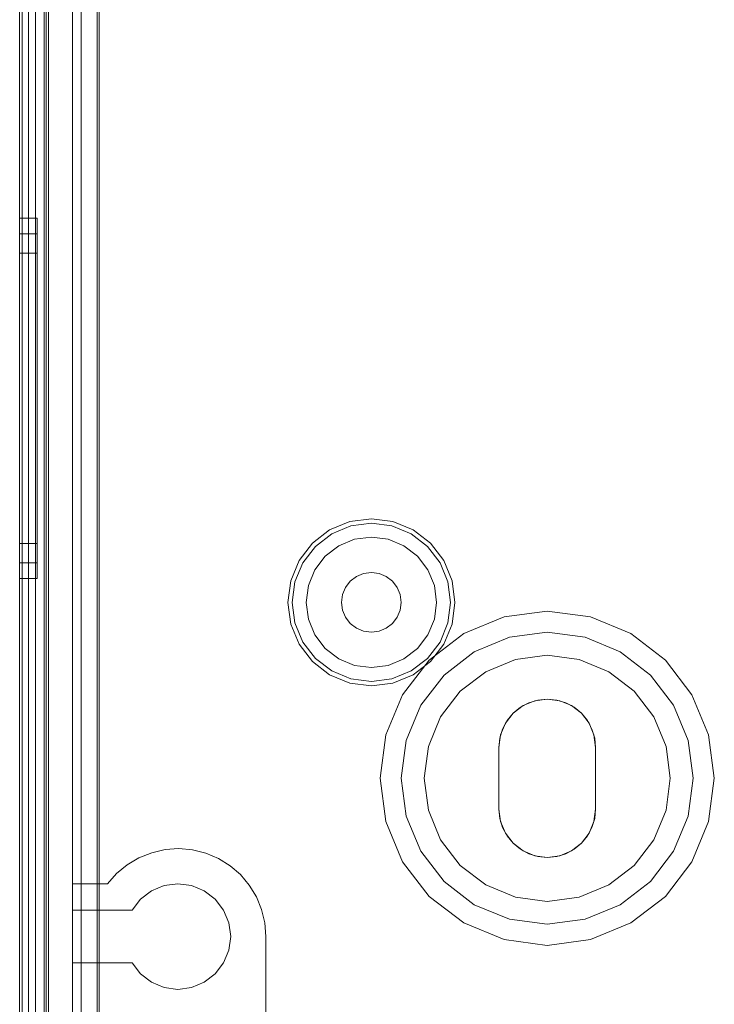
# Model space of a CAD drawing. Extents: x -620 to 300, y 62 to 1112.
# Tile 13 of 226: x -434.069 to -433.279, y 220.364 to 221.484. Entities that reach past the tile are written whole.
import ezdxf

# ---------------------------------------------------------------- set-up
doc = ezdxf.new("R2010")
doc.units = 0
doc.layers.get('0').update_dxf_attribs({"lineweight": 13})

# ---------------------------------------------------------------- blocks, each defined once
blk = doc.blocks.new('Blockreferenz-A06CPVY0L0')
at = {"color": 251, "linetype": 'ByBlock', "lineweight": -2, "ltscale": 0.13, "true_color": 0x636363}
for p, q in [((-434.0689, 223.4715), (-434.0689, 220.1715)), ((-434.036, 223.4715), (-434.036, 220.1715)), ((-434.066, 223.4512), (-434.066, 220.1935)), ((-434.0509, 220.3475), (-434.0509, 223.2955)), ((-434.0509, 223.2955), (-434.0509, 220.3475)), ((-433.9989, 220.3475), (-433.9989, 223.2955)), ((-433.9989, 223.2955), (-433.9989, 220.3475)), ((-433.9809, 220.3415), (-433.9809, 223.3015)), ((-433.9783, 220.344), (-433.9783, 223.299))]:
    blk.add_line(p, q, dxfattribs=at)
blk = doc.blocks.new('Blockreferenz-A06CPVY8L0')
at = {"color": 9, "linetype": 'ByBlock', "lineweight": -2, "ltscale": 0.13, "true_color": 0xc1c9c4}
for p, q in [((-434.0689, 223.4715), (-434.0689, 220.1715)), ((-434.0689, 220.1715), (-434.0689, 223.4715)), ((-434.0409, 220.1715), (-434.0409, 223.4715)), ((-434.0689, 220.2915), (-434.0689, 223.3515)), ((-434.0589, 220.2915), (-434.0589, 223.3515)), ((-434.0409, 223.2955), (-434.0409, 220.3475)), ((-434.0089, 220.3475), (-434.0089, 223.2955)), ((-434.0689, 221.8215), (-434.0689, 220.2915)), ((-434.0689, 221.8215), (-434.0689, 220.2815)), ((-434.0689, 220.2815), (-434.0689, 221.8215)), ((-434.0589, 220.2915), (-434.0589, 221.8215)), ((-434.0589, 220.2815), (-434.0589, 221.8215)), ((-434.0589, 221.8215), (-434.0589, 220.2815)), ((-434.0089, 221.5565), (-434.0089, 220.5015)), ((-433.9809, 221.5565), (-433.9809, 220.5232)), ((-433.9809, 220.5015), (-433.9809, 221.5565)), ((-434.0389, 220.1715), (-434.0389, 221.5215)), ((-434.0489, 221.2585), (-434.0689, 221.2585)), ((-434.0689, 221.2585), (-434.0689, 221.2515)), ((-434.0689, 221.2515), (-434.0689, 221.2585)), ((-434.0489, 221.2546), (-434.0489, 221.2585)), ((-434.0489, 221.2546), (-434.0489, 221.2585)), ((-434.0689, 221.2515), (-434.0689, 221.231)), ((-434.0689, 221.231), (-434.0689, 221.2515)), ((-434.0489, 221.2429), (-434.0489, 221.2546)), ((-434.0489, 221.2429), (-434.0489, 221.2546)), ((-434.0489, 221.2405), (-434.0689, 221.2405)), ((-434.0689, 221.2405), (-434.0689, 221.2341)), ((-434.0689, 221.2341), (-434.0689, 221.2405)), ((-434.0489, 221.2239), (-434.0489, 221.2429)), ((-434.0489, 221.2239), (-434.0489, 221.2429)), ((-434.0489, 221.2369), (-434.0489, 221.2405)), ((-434.0489, 221.2369), (-434.0489, 221.2405)), ((-434.0489, 221.2263), (-434.0489, 221.2369)), ((-434.0489, 221.2263), (-434.0489, 221.2369)), ((-434.0689, 221.2341), (-434.0689, 221.2154)), ((-434.0689, 221.2154), (-434.0689, 221.2341)), ((-434.0689, 221.231), (-434.0689, 221.1985)), ((-434.0689, 221.1985), (-434.0689, 221.231)), ((-434.0489, 221.209), (-434.0489, 221.2263)), ((-434.0489, 221.209), (-434.0489, 221.2263)), ((-434.0689, 221.2185), (-434.0689, 221.2129)), ((-434.0489, 221.2185), (-434.0689, 221.2185)), ((-434.0689, 221.2129), (-434.0689, 221.2185)), ((-434.0689, 221.2154), (-434.0689, 221.1857)), ((-434.0689, 221.1857), (-434.0689, 221.2154)), ((-434.0489, 221.1985), (-434.0489, 221.2239)), ((-434.0489, 221.1985), (-434.0489, 221.2239)), ((-434.0489, 221.2129), (-434.0489, 221.2185)), ((-434.0489, 221.2129), (-434.0489, 221.2185)), ((-434.0689, 221.2129), (-434.0689, 221.1964)), ((-434.0689, 221.1964), (-434.0689, 221.2129)), ((-434.0489, 221.1964), (-434.0489, 221.2129)), ((-434.0489, 221.1964), (-434.0489, 221.2129)), ((-434.0489, 221.1857), (-434.0489, 221.209)), ((-434.0489, 221.1857), (-434.0489, 221.209)), ((-434.0689, 221.1985), (-434.0689, 221.156)), ((-434.0689, 221.156), (-434.0689, 221.1985)), ((-434.0689, 221.1964), (-434.0689, 221.1702)), ((-434.0689, 221.1702), (-434.0689, 221.1964)), ((-434.0489, 221.1674), (-434.0489, 221.1985)), ((-434.0489, 221.1674), (-434.0489, 221.1985)), ((-434.0489, 221.1702), (-434.0489, 221.1964)), ((-434.0489, 221.1702), (-434.0489, 221.1964)), ((-434.0689, 221.1857), (-434.0689, 221.147)), ((-434.0689, 221.147), (-434.0689, 221.1857)), ((-434.0489, 221.1574), (-434.0489, 221.1857)), ((-434.0489, 221.1574), (-434.0489, 221.1857)), ((-434.0689, 221.1702), (-434.0689, 221.136)), ((-434.0689, 221.136), (-434.0689, 221.1702)), ((-434.0489, 221.136), (-434.0489, 221.1702)), ((-434.0489, 221.136), (-434.0489, 221.1702)), ((-434.0489, 221.1319), (-434.0489, 221.1674)), ((-434.0489, 221.1319), (-434.0489, 221.1674)), ((-434.0489, 221.1251), (-434.0489, 221.1574)), ((-434.0489, 221.1251), (-434.0489, 221.1574)), ((-434.0689, 221.156), (-434.0689, 221.1066)), ((-434.0689, 221.1066), (-434.0689, 221.156)), ((-434.0689, 221.147), (-434.0689, 221.1019)), ((-434.0689, 221.1019), (-434.0689, 221.147)), ((-434.0689, 221.136), (-434.0689, 221.0962)), ((-434.0689, 221.0962), (-434.0689, 221.136)), ((-434.0489, 221.0962), (-434.0489, 221.136)), ((-434.0489, 221.0962), (-434.0489, 221.136)), ((-434.0489, 221.0935), (-434.0489, 221.1319)), ((-434.0489, 221.0935), (-434.0489, 221.1319)), ((-434.0489, 221.09), (-434.0489, 221.1251)), ((-434.0489, 221.09), (-434.0489, 221.1251)), ((-434.0689, 221.1066), (-434.0689, 221.0535)), ((-434.0689, 221.0535), (-434.0689, 221.1066)), ((-434.0689, 221.1019), (-434.0689, 221.0535)), ((-434.0689, 221.0535), (-434.0689, 221.1019)), ((-434.0689, 221.0962), (-434.0689, 221.0535)), ((-434.0689, 221.0535), (-434.0689, 221.0962)), ((-434.0489, 221.0535), (-434.0489, 221.0962)), ((-434.0489, 221.0535), (-434.0489, 221.0962)), ((-434.0489, 221.0535), (-434.0489, 221.0935)), ((-434.0489, 221.0535), (-434.0489, 221.0935)), ((-434.0489, 221.0535), (-434.0489, 221.09)), ((-434.0489, 221.0535), (-434.0489, 221.09)), ((-434.0689, 221.0535), (-434.0689, 221.0051)), ((-434.0689, 221.0535), (-434.0689, 221.0004)), ((-434.0689, 221.0535), (-434.0689, 221.0108)), ((-434.0689, 221.0051), (-434.0689, 221.0535)), ((-434.0689, 221.0004), (-434.0689, 221.0535)), ((-434.0689, 221.0108), (-434.0689, 221.0535)), ((-434.0489, 221.017), (-434.0489, 221.0535)), ((-434.0489, 221.0135), (-434.0489, 221.0535)), ((-434.0489, 221.0108), (-434.0489, 221.0535)), ((-434.0489, 221.017), (-434.0489, 221.0535)), ((-434.0489, 221.0135), (-434.0489, 221.0535)), ((-434.0489, 221.0108), (-434.0489, 221.0535)), ((-434.0489, 220.9819), (-434.0489, 221.017)), ((-434.0489, 220.9819), (-434.0489, 221.017)), ((-434.0489, 220.975), (-434.0489, 221.0135)), ((-434.0489, 220.975), (-434.0489, 221.0135)), ((-434.0689, 221.0108), (-434.0689, 220.971)), ((-434.0689, 220.971), (-434.0689, 221.0108)), ((-434.0689, 221.0051), (-434.0689, 220.96)), ((-434.0689, 220.96), (-434.0689, 221.0051)), ((-434.0489, 220.971), (-434.0489, 221.0108)), ((-434.0489, 220.971), (-434.0489, 221.0108)), ((-434.0689, 221.0004), (-434.0689, 220.951)), ((-434.0689, 220.951), (-434.0689, 221.0004)), ((-434.0489, 220.9496), (-434.0489, 220.9819)), ((-434.0489, 220.9496), (-434.0489, 220.9819)), ((-434.0689, 220.971), (-434.0689, 220.9368)), ((-434.0689, 220.9368), (-434.0689, 220.971)), ((-434.0489, 220.9396), (-434.0489, 220.975)), ((-434.0489, 220.9396), (-434.0489, 220.975)), ((-434.0489, 220.9368), (-434.0489, 220.971)), ((-434.0489, 220.9368), (-434.0489, 220.971)), ((-434.0689, 220.96), (-434.0689, 220.9213)), ((-434.0689, 220.9213), (-434.0689, 220.96)), ((-434.0689, 220.951), (-434.0689, 220.9085)), ((-434.0689, 220.9085), (-434.0689, 220.951)), ((-434.0489, 220.9213), (-434.0489, 220.9496)), ((-434.0489, 220.9213), (-434.0489, 220.9496)), ((-434.0689, 220.9368), (-434.0689, 220.9106)), ((-434.0689, 220.9106), (-434.0689, 220.9368)), ((-434.0489, 220.9085), (-434.0489, 220.9396)), ((-434.0489, 220.9085), (-434.0489, 220.9396)), ((-434.0489, 220.9106), (-434.0489, 220.9368)), ((-434.0489, 220.9106), (-434.0489, 220.9368)), ((-434.0689, 220.9213), (-434.0689, 220.8915)), ((-434.0689, 220.8915), (-434.0689, 220.9213)), ((-434.0489, 220.898), (-434.0489, 220.9213)), ((-434.0489, 220.898), (-434.0489, 220.9213)), ((-433.6935, 220.9133), (-433.7164, 220.9038)), ((-433.6689, 220.9165), (-433.6935, 220.9133)), ((-433.6922, 220.9085), (-433.6689, 220.9116)), ((-433.6443, 220.9133), (-433.6689, 220.9165)), ((-433.6689, 220.9116), (-433.6455, 220.9085)), ((-433.6214, 220.9038), (-433.6443, 220.9133)), ((-434.0689, 220.9106), (-434.0689, 220.8941)), ((-434.0689, 220.8941), (-434.0689, 220.9106)), ((-434.0689, 220.9085), (-434.0689, 220.876)), ((-434.0689, 220.876), (-434.0689, 220.9085)), ((-434.0489, 220.8941), (-434.0489, 220.9106)), ((-434.0489, 220.8941), (-434.0489, 220.9106)), ((-434.0489, 220.883), (-434.0489, 220.9085)), ((-434.0489, 220.883), (-434.0489, 220.9085)), ((-433.7164, 220.9038), (-433.736, 220.8887)), ((-433.7139, 220.8995), (-433.6922, 220.9085)), ((-433.6455, 220.9085), (-433.6238, 220.8995)), ((-433.6017, 220.8887), (-433.6214, 220.9038)), ((-434.0689, 220.8941), (-434.0689, 220.8885)), ((-434.0689, 220.8885), (-434.0689, 220.8941)), ((-434.0689, 220.8915), (-434.0689, 220.8729)), ((-434.0689, 220.8729), (-434.0689, 220.8915)), ((-434.0489, 220.8807), (-434.0489, 220.898)), ((-434.0489, 220.8807), (-434.0489, 220.898)), ((-434.0489, 220.8885), (-434.0489, 220.8941)), ((-434.0489, 220.8885), (-434.0489, 220.8941)), ((-433.736, 220.8887), (-433.7511, 220.869)), ((-433.7326, 220.8852), (-433.7139, 220.8995)), ((-433.6881, 220.8932), (-433.706, 220.8858)), ((-433.6881, 220.8932), (-433.706, 220.8858)), ((-433.6689, 220.8957), (-433.6881, 220.8932)), ((-433.6689, 220.8957), (-433.6881, 220.8932)), ((-433.6497, 220.8932), (-433.6689, 220.8957)), ((-433.6497, 220.8932), (-433.6689, 220.8957)), ((-433.6318, 220.8858), (-433.6497, 220.8932)), ((-433.6318, 220.8858), (-433.6497, 220.8932)), ((-433.6238, 220.8995), (-433.6051, 220.8852)), ((-433.5866, 220.869), (-433.6017, 220.8887)), ((-434.0689, 220.8885), (-434.0489, 220.8885)), ((-434.0489, 220.8641), (-434.0489, 220.883)), ((-434.0489, 220.8641), (-434.0489, 220.883)), ((-434.0489, 220.8701), (-434.0489, 220.8807)), ((-434.0489, 220.8701), (-434.0489, 220.8807)), ((-433.7469, 220.8666), (-433.7326, 220.8852)), ((-433.706, 220.8858), (-433.7213, 220.874)), ((-433.706, 220.8858), (-433.7213, 220.874)), ((-433.6164, 220.874), (-433.6318, 220.8858)), ((-433.6164, 220.874), (-433.6318, 220.8858)), ((-433.6051, 220.8852), (-433.5908, 220.8666)), ((-434.0689, 220.876), (-434.0689, 220.8555)), ((-434.0689, 220.8555), (-434.0689, 220.876)), ((-434.0689, 220.8729), (-434.0689, 220.8665)), ((-434.0689, 220.8665), (-434.0689, 220.8729)), ((-434.0689, 220.8665), (-434.0489, 220.8665)), ((-434.0489, 220.8665), (-434.0489, 220.8701)), ((-434.0489, 220.8665), (-434.0489, 220.8701)), ((-433.7511, 220.869), (-433.7606, 220.8461)), ((-433.7559, 220.8448), (-433.7469, 220.8666)), ((-433.7213, 220.874), (-433.7331, 220.8586)), ((-433.7213, 220.874), (-433.7331, 220.8586)), ((-433.6046, 220.8586), (-433.6164, 220.874)), ((-433.6046, 220.8586), (-433.6164, 220.874)), ((-433.5908, 220.8666), (-433.5818, 220.8448)), ((-433.5771, 220.8461), (-433.5866, 220.869)), ((-434.0689, 220.8555), (-434.0689, 220.8485)), ((-434.0689, 220.8485), (-434.0689, 220.8555)), ((-434.0489, 220.8524), (-434.0489, 220.8641)), ((-434.0489, 220.8524), (-434.0489, 220.8641)), ((-433.7331, 220.8586), (-433.7405, 220.8407)), ((-433.7331, 220.8586), (-433.7405, 220.8407)), ((-433.6689, 220.8555), (-433.6777, 220.8543)), ((-433.6777, 220.8543), (-433.6689, 220.8555)), ((-433.6601, 220.8543), (-433.6689, 220.8555)), ((-433.6689, 220.8555), (-433.6601, 220.8543)), ((-433.5972, 220.8407), (-433.6046, 220.8586)), ((-433.5972, 220.8407), (-433.6046, 220.8586)), ((-434.0689, 220.8485), (-434.0489, 220.8485)), ((-434.0489, 220.8485), (-434.0489, 220.8524)), ((-434.0489, 220.8485), (-434.0489, 220.8524)), ((-433.7606, 220.8461), (-433.7639, 220.8215)), ((-433.759, 220.8215), (-433.7559, 220.8448)), ((-433.6929, 220.8455), (-433.6983, 220.8385)), ((-433.6983, 220.8385), (-433.6929, 220.8455)), ((-433.6859, 220.8509), (-433.6929, 220.8455)), ((-433.6929, 220.8455), (-433.6859, 220.8509)), ((-433.6777, 220.8543), (-433.6859, 220.8509)), ((-433.6859, 220.8509), (-433.6777, 220.8543)), ((-433.6519, 220.8509), (-433.6601, 220.8543)), ((-433.6601, 220.8543), (-433.6519, 220.8509)), ((-433.6448, 220.8455), (-433.6519, 220.8509)), ((-433.6519, 220.8509), (-433.6448, 220.8455)), ((-433.6394, 220.8385), (-433.6448, 220.8455)), ((-433.6448, 220.8455), (-433.6394, 220.8385)), ((-433.5818, 220.8448), (-433.5788, 220.8215)), ((-433.5739, 220.8215), (-433.5771, 220.8461)), ((-433.7405, 220.8407), (-433.7431, 220.8215)), ((-433.7405, 220.8407), (-433.7431, 220.8215)), ((-433.6983, 220.8385), (-433.7017, 220.8303)), ((-433.7017, 220.8303), (-433.6983, 220.8385)), ((-433.636, 220.8303), (-433.6394, 220.8385)), ((-433.6394, 220.8385), (-433.636, 220.8303)), ((-433.5947, 220.8215), (-433.5972, 220.8407)), ((-433.5947, 220.8215), (-433.5972, 220.8407)), ((-433.7639, 220.8215), (-433.7606, 220.7969)), ((-433.7559, 220.7982), (-433.759, 220.8215)), ((-433.7431, 220.8215), (-433.7405, 220.8023)), ((-433.7431, 220.8215), (-433.7405, 220.8023)), ((-433.7017, 220.8303), (-433.7029, 220.8215)), ((-433.7029, 220.8215), (-433.7017, 220.8303)), ((-433.7029, 220.8215), (-433.7017, 220.8127)), ((-433.7017, 220.8127), (-433.7029, 220.8215)), ((-433.6349, 220.8215), (-433.636, 220.8303)), ((-433.636, 220.8303), (-433.6349, 220.8215)), ((-433.636, 220.8127), (-433.6349, 220.8215)), ((-433.6349, 220.8215), (-433.636, 220.8127)), ((-433.5972, 220.8023), (-433.5947, 220.8215)), ((-433.5972, 220.8023), (-433.5947, 220.8215)), ((-433.5788, 220.8215), (-433.5818, 220.7982)), ((-433.5771, 220.7969), (-433.5739, 220.8215)), ((-433.7017, 220.8127), (-433.6983, 220.8045)), ((-433.6983, 220.8045), (-433.7017, 220.8127)), ((-433.6394, 220.8045), (-433.636, 220.8127)), ((-433.636, 220.8127), (-433.6394, 220.8045)), ((-433.4689, 220.8115), (-433.518, 220.805)), ((-433.4689, 220.8115), (-433.518, 220.805)), ((-433.4197, 220.805), (-433.4689, 220.8115)), ((-433.4197, 220.805), (-433.4689, 220.8115)), ((-433.7405, 220.8023), (-433.7331, 220.7844)), ((-433.7405, 220.8023), (-433.7331, 220.7844)), ((-433.6983, 220.8045), (-433.6929, 220.7975)), ((-433.6929, 220.7975), (-433.6983, 220.8045)), ((-433.6448, 220.7975), (-433.6394, 220.8045)), ((-433.6394, 220.8045), (-433.6448, 220.7975)), ((-433.6046, 220.7844), (-433.5972, 220.8023)), ((-433.6046, 220.7844), (-433.5972, 220.8023)), ((-433.518, 220.805), (-433.5639, 220.786)), ((-433.518, 220.805), (-433.5639, 220.786)), ((-433.3739, 220.786), (-433.4197, 220.805)), ((-433.3739, 220.786), (-433.4197, 220.805)), ((-433.7606, 220.7969), (-433.7511, 220.774)), ((-433.7469, 220.7764), (-433.7559, 220.7982)), ((-433.6929, 220.7975), (-433.6859, 220.7921)), ((-433.6859, 220.7921), (-433.6929, 220.7975)), ((-433.6859, 220.7921), (-433.6777, 220.7887)), ((-433.6777, 220.7887), (-433.6859, 220.7921)), ((-433.6777, 220.7887), (-433.6689, 220.7875)), ((-433.6689, 220.7875), (-433.6777, 220.7887)), ((-433.6689, 220.7875), (-433.6601, 220.7887)), ((-433.6601, 220.7887), (-433.6689, 220.7875)), ((-433.6601, 220.7887), (-433.6519, 220.7921)), ((-433.6519, 220.7921), (-433.6601, 220.7887)), ((-433.6519, 220.7921), (-433.6448, 220.7975)), ((-433.6448, 220.7975), (-433.6519, 220.7921)), ((-433.5818, 220.7982), (-433.5908, 220.7764)), ((-433.5866, 220.774), (-433.5771, 220.7969)), ((-433.7331, 220.7844), (-433.7213, 220.769)), ((-433.7331, 220.7844), (-433.7213, 220.769)), ((-433.6164, 220.769), (-433.6046, 220.7844)), ((-433.6164, 220.769), (-433.6046, 220.7844)), ((-433.5639, 220.786), (-433.6032, 220.7558)), ((-433.5639, 220.786), (-433.6032, 220.7558)), ((-433.5519, 220.7653), (-433.5118, 220.7818)), ((-433.5118, 220.7818), (-433.5519, 220.7653)), ((-433.5118, 220.7818), (-433.4689, 220.7875)), ((-433.4689, 220.7875), (-433.5118, 220.7818)), ((-433.4689, 220.7875), (-433.4259, 220.7818)), ((-433.4259, 220.7818), (-433.4689, 220.7875)), ((-433.4259, 220.7818), (-433.3859, 220.7653)), ((-433.3859, 220.7653), (-433.4259, 220.7818)), ((-433.3345, 220.7558), (-433.3739, 220.786)), ((-433.3345, 220.7558), (-433.3739, 220.786)), ((-433.7511, 220.774), (-433.736, 220.7543)), ((-433.7326, 220.7578), (-433.7469, 220.7764)), ((-433.7213, 220.769), (-433.706, 220.7572)), ((-433.7213, 220.769), (-433.706, 220.7572)), ((-433.6318, 220.7572), (-433.6164, 220.769)), ((-433.6318, 220.7572), (-433.6164, 220.769)), ((-433.5908, 220.7764), (-433.6051, 220.7578)), ((-433.6017, 220.7543), (-433.5866, 220.774)), ((-433.736, 220.7543), (-433.7164, 220.7392)), ((-433.7139, 220.7435), (-433.7326, 220.7578)), ((-433.706, 220.7572), (-433.6881, 220.7498)), ((-433.706, 220.7572), (-433.6881, 220.7498)), ((-433.6497, 220.7498), (-433.6318, 220.7572)), ((-433.6497, 220.7498), (-433.6318, 220.7572)), ((-433.6032, 220.7558), (-433.6334, 220.7165)), ((-433.6032, 220.7558), (-433.6334, 220.7165)), ((-433.6051, 220.7578), (-433.6238, 220.7435)), ((-433.6214, 220.7392), (-433.6017, 220.7543)), ((-433.5862, 220.7389), (-433.5519, 220.7653)), ((-433.5519, 220.7653), (-433.5862, 220.7389)), ((-433.5051, 220.7567), (-433.5389, 220.7427)), ((-433.5389, 220.7427), (-433.5051, 220.7567)), ((-433.4689, 220.7615), (-433.5051, 220.7567)), ((-433.5051, 220.7567), (-433.4689, 220.7615)), ((-433.4326, 220.7567), (-433.4689, 220.7615)), ((-433.4689, 220.7615), (-433.4326, 220.7567)), ((-433.3989, 220.7427), (-433.4326, 220.7567)), ((-433.4326, 220.7567), (-433.3989, 220.7427)), ((-433.3859, 220.7653), (-433.3515, 220.7389)), ((-433.3515, 220.7389), (-433.3859, 220.7653)), ((-433.3043, 220.7165), (-433.3345, 220.7558)), ((-433.3043, 220.7165), (-433.3345, 220.7558)), ((-433.6922, 220.7345), (-433.7139, 220.7435)), ((-433.6881, 220.7498), (-433.6689, 220.7473)), ((-433.6881, 220.7498), (-433.6689, 220.7473)), ((-433.6689, 220.7473), (-433.6497, 220.7498)), ((-433.6689, 220.7473), (-433.6497, 220.7498)), ((-433.6238, 220.7435), (-433.6455, 220.7345)), ((-433.7164, 220.7392), (-433.6935, 220.7297)), ((-433.6689, 220.7314), (-433.6922, 220.7345)), ((-433.6455, 220.7345), (-433.6689, 220.7314)), ((-433.6443, 220.7297), (-433.6214, 220.7392)), ((-433.6126, 220.7045), (-433.5862, 220.7389)), ((-433.5862, 220.7389), (-433.6126, 220.7045)), ((-433.5389, 220.7427), (-433.5679, 220.7205)), ((-433.5679, 220.7205), (-433.5389, 220.7427)), ((-433.3699, 220.7205), (-433.3989, 220.7427)), ((-433.3989, 220.7427), (-433.3699, 220.7205)), ((-433.3515, 220.7389), (-433.3251, 220.7045)), ((-433.3251, 220.7045), (-433.3515, 220.7389)), ((-433.6935, 220.7297), (-433.6689, 220.7265)), ((-433.6689, 220.7265), (-433.6443, 220.7297)), ((-433.6334, 220.7165), (-433.6524, 220.6707)), ((-433.6334, 220.7165), (-433.6524, 220.6707)), ((-433.5679, 220.7205), (-433.5901, 220.6915)), ((-433.5901, 220.6915), (-433.5679, 220.7205)), ((-433.4964, 220.7041), (-433.4831, 220.7096)), ((-433.4831, 220.7096), (-433.4964, 220.7041)), ((-433.4899, 220.7073), (-433.4796, 220.7104)), ((-433.4796, 220.7104), (-433.4899, 220.7073)), ((-433.4831, 220.7096), (-433.4689, 220.7115)), ((-433.4689, 220.7115), (-433.4831, 220.7096)), ((-433.4796, 220.7104), (-433.4689, 220.7115)), ((-433.4689, 220.7115), (-433.4796, 220.7104)), ((-433.4689, 220.7115), (-433.4581, 220.7104)), ((-433.4581, 220.7104), (-433.4689, 220.7115)), ((-433.4689, 220.7115), (-433.4546, 220.7096)), ((-433.4546, 220.7096), (-433.4689, 220.7115)), ((-433.4581, 220.7104), (-433.4478, 220.7073)), ((-433.4478, 220.7073), (-433.4581, 220.7104)), ((-433.4546, 220.7096), (-433.4414, 220.7041)), ((-433.4414, 220.7041), (-433.4546, 220.7096)), ((-433.3476, 220.6915), (-433.3699, 220.7205)), ((-433.3699, 220.7205), (-433.3476, 220.6915)), ((-433.2853, 220.6707), (-433.3043, 220.7165)), ((-433.2853, 220.6707), (-433.3043, 220.7165)), ((-433.6292, 220.6645), (-433.6126, 220.7045)), ((-433.6126, 220.7045), (-433.6292, 220.6645)), ((-433.5078, 220.6954), (-433.4964, 220.7041)), ((-433.4964, 220.7041), (-433.5078, 220.6954)), ((-433.5078, 220.6954), (-433.4994, 220.7022)), ((-433.4994, 220.7022), (-433.5078, 220.6954)), ((-433.4994, 220.7022), (-433.4899, 220.7073)), ((-433.4899, 220.7073), (-433.4994, 220.7022)), ((-433.4478, 220.7073), (-433.4383, 220.7022)), ((-433.4383, 220.7022), (-433.4478, 220.7073)), ((-433.4414, 220.7041), (-433.43, 220.6954)), ((-433.43, 220.6954), (-433.4414, 220.7041)), ((-433.4383, 220.7022), (-433.43, 220.6954)), ((-433.43, 220.6954), (-433.4383, 220.7022)), ((-433.3251, 220.7045), (-433.3085, 220.6645)), ((-433.3085, 220.6645), (-433.3251, 220.7045)), ((-433.5901, 220.6915), (-433.6041, 220.6577)), ((-433.6041, 220.6577), (-433.5901, 220.6915)), ((-433.5197, 220.6775), (-433.5146, 220.6871)), ((-433.5146, 220.6871), (-433.5197, 220.6775)), ((-433.5165, 220.684), (-433.5078, 220.6954)), ((-433.5078, 220.6954), (-433.5165, 220.684)), ((-433.5146, 220.6871), (-433.5078, 220.6954)), ((-433.5078, 220.6954), (-433.5146, 220.6871)), ((-433.43, 220.6954), (-433.4231, 220.6871)), ((-433.4231, 220.6871), (-433.43, 220.6954)), ((-433.43, 220.6954), (-433.4212, 220.684)), ((-433.4212, 220.684), (-433.43, 220.6954)), ((-433.4231, 220.6871), (-433.4181, 220.6775)), ((-433.4181, 220.6775), (-433.4231, 220.6871)), ((-433.3336, 220.6577), (-433.3476, 220.6915)), ((-433.3476, 220.6915), (-433.3336, 220.6577)), ((-433.5228, 220.6672), (-433.5197, 220.6775)), ((-433.5197, 220.6775), (-433.5228, 220.6672)), ((-433.522, 220.6707), (-433.5165, 220.684)), ((-433.5165, 220.684), (-433.522, 220.6707)), ((-433.4212, 220.684), (-433.4157, 220.6707)), ((-433.4157, 220.6707), (-433.4212, 220.684)), ((-433.4181, 220.6775), (-433.4149, 220.6672)), ((-433.4149, 220.6672), (-433.4181, 220.6775)), ((-433.6524, 220.6707), (-433.6589, 220.6215)), ((-433.6524, 220.6707), (-433.6589, 220.6215)), ((-433.5239, 220.6565), (-433.522, 220.6707)), ((-433.522, 220.6707), (-433.5239, 220.6565)), ((-433.5239, 220.6565), (-433.5228, 220.6672)), ((-433.5228, 220.6672), (-433.5239, 220.6565)), ((-433.4157, 220.6707), (-433.4139, 220.6565)), ((-433.4139, 220.6565), (-433.4157, 220.6707)), ((-433.4149, 220.6672), (-433.4139, 220.6565)), ((-433.4139, 220.6565), (-433.4149, 220.6672)), ((-433.2789, 220.6215), (-433.2853, 220.6707)), ((-433.2789, 220.6215), (-433.2853, 220.6707)), ((-433.6349, 220.6215), (-433.6292, 220.6645)), ((-433.6292, 220.6645), (-433.6349, 220.6215)), ((-433.6041, 220.6577), (-433.6089, 220.6215)), ((-433.6089, 220.6215), (-433.6041, 220.6577)), ((-433.5239, 220.6215), (-433.5239, 220.6565)), ((-433.5239, 220.6565), (-433.5239, 220.6215)), ((-433.5239, 220.6565), (-433.5239, 220.6565)), ((-433.5239, 220.5865), (-433.5239, 220.6565)), ((-433.5239, 220.6565), (-433.5239, 220.5865)), ((-433.5239, 220.6565), (-433.5239, 220.6565)), ((-433.4139, 220.6565), (-433.4139, 220.6215)), ((-433.4139, 220.6215), (-433.4139, 220.6565)), ((-433.4139, 220.6565), (-433.4139, 220.6565)), ((-433.4139, 220.6565), (-433.4139, 220.5865)), ((-433.4139, 220.5865), (-433.4139, 220.6565)), ((-433.4139, 220.6565), (-433.4139, 220.6565)), ((-433.3289, 220.6215), (-433.3336, 220.6577)), ((-433.3336, 220.6577), (-433.3289, 220.6215)), ((-433.3085, 220.6645), (-433.3029, 220.6215)), ((-433.3029, 220.6215), (-433.3085, 220.6645)), ((-433.6589, 220.6215), (-433.6524, 220.5723)), ((-433.6589, 220.6215), (-433.6524, 220.5723)), ((-433.6292, 220.5785), (-433.6349, 220.6215)), ((-433.6349, 220.6215), (-433.6292, 220.5785)), ((-433.6089, 220.6215), (-433.6041, 220.5853)), ((-433.6041, 220.5853), (-433.6089, 220.6215)), ((-433.5239, 220.5865), (-433.5239, 220.6215)), ((-433.5239, 220.6215), (-433.5239, 220.5865)), ((-433.4139, 220.6215), (-433.4139, 220.5865)), ((-433.4139, 220.5865), (-433.4139, 220.6215)), ((-433.3336, 220.5853), (-433.3289, 220.6215)), ((-433.3289, 220.6215), (-433.3336, 220.5853)), ((-433.3029, 220.6215), (-433.3085, 220.5785)), ((-433.3085, 220.5785), (-433.3029, 220.6215)), ((-433.2853, 220.5723), (-433.2789, 220.6215)), ((-433.2853, 220.5723), (-433.2789, 220.6215)), ((-433.5228, 220.5758), (-433.5239, 220.5865)), ((-433.5239, 220.5865), (-433.5228, 220.5758)), ((-433.5239, 220.5865), (-433.5239, 220.5865)), ((-433.522, 220.5723), (-433.5239, 220.5865)), ((-433.5239, 220.5865), (-433.522, 220.5723)), ((-433.5239, 220.5865), (-433.5239, 220.5865)), ((-433.4139, 220.5865), (-433.4157, 220.5723)), ((-433.4157, 220.5723), (-433.4139, 220.5865)), ((-433.4139, 220.5865), (-433.4149, 220.5758)), ((-433.4149, 220.5758), (-433.4139, 220.5865)), ((-433.4139, 220.5865), (-433.4139, 220.5865)), ((-433.4139, 220.5865), (-433.4139, 220.5865)), ((-433.6126, 220.5385), (-433.6292, 220.5785)), ((-433.6292, 220.5785), (-433.6126, 220.5385)), ((-433.6041, 220.5853), (-433.5901, 220.5515)), ((-433.5901, 220.5515), (-433.6041, 220.5853)), ((-433.5197, 220.5654), (-433.5228, 220.5758)), ((-433.5228, 220.5758), (-433.5197, 220.5654)), ((-433.4149, 220.5758), (-433.4181, 220.5654)), ((-433.4181, 220.5654), (-433.4149, 220.5758)), ((-433.3476, 220.5515), (-433.3336, 220.5853)), ((-433.3336, 220.5853), (-433.3476, 220.5515)), ((-433.3085, 220.5785), (-433.3251, 220.5385)), ((-433.3251, 220.5385), (-433.3085, 220.5785)), ((-433.6524, 220.5723), (-433.6334, 220.5265)), ((-433.6524, 220.5723), (-433.6334, 220.5265)), ((-433.5165, 220.559), (-433.522, 220.5723)), ((-433.522, 220.5723), (-433.5165, 220.559)), ((-433.5146, 220.5559), (-433.5197, 220.5654)), ((-433.5197, 220.5654), (-433.5146, 220.5559)), ((-433.4181, 220.5654), (-433.4231, 220.5559)), ((-433.4231, 220.5559), (-433.4181, 220.5654)), ((-433.4157, 220.5723), (-433.4212, 220.559)), ((-433.4212, 220.559), (-433.4157, 220.5723)), ((-433.3043, 220.5265), (-433.2853, 220.5723)), ((-433.3043, 220.5265), (-433.2853, 220.5723)), ((-433.5078, 220.5476), (-433.5165, 220.559)), ((-433.5165, 220.559), (-433.5078, 220.5476)), ((-433.5078, 220.5476), (-433.5146, 220.5559)), ((-433.5146, 220.5559), (-433.5078, 220.5476)), ((-433.4212, 220.559), (-433.43, 220.5476)), ((-433.43, 220.5476), (-433.4212, 220.559)), ((-433.4231, 220.5559), (-433.43, 220.5476)), ((-433.43, 220.5476), (-433.4231, 220.5559)), ((-433.5901, 220.5515), (-433.5679, 220.5225)), ((-433.5679, 220.5225), (-433.5901, 220.5515)), ((-433.4994, 220.5408), (-433.5078, 220.5476)), ((-433.5078, 220.5476), (-433.4994, 220.5408)), ((-433.4964, 220.5389), (-433.5078, 220.5476)), ((-433.5078, 220.5476), (-433.4964, 220.5389)), ((-433.43, 220.5476), (-433.4414, 220.5389)), ((-433.4414, 220.5389), (-433.43, 220.5476)), ((-433.43, 220.5476), (-433.4383, 220.5408)), ((-433.4383, 220.5408), (-433.43, 220.5476)), ((-433.3699, 220.5225), (-433.3476, 220.5515)), ((-433.3476, 220.5515), (-433.3699, 220.5225)), ((-433.9466, 220.5232), (-433.9332, 220.5311)), ((-433.9332, 220.5311), (-433.9466, 220.5232)), ((-433.9332, 220.5311), (-433.9187, 220.5369)), ((-433.9187, 220.5369), (-433.9332, 220.5311)), ((-433.9187, 220.5369), (-433.9035, 220.5404)), ((-433.9035, 220.5404), (-433.9187, 220.5369)), ((-433.9035, 220.5404), (-433.8879, 220.5415)), ((-433.8879, 220.5415), (-433.9035, 220.5404)), ((-433.8879, 220.5415), (-433.8724, 220.5401)), ((-433.8724, 220.5401), (-433.8879, 220.5415)), ((-433.8724, 220.5401), (-433.8572, 220.5364)), ((-433.8572, 220.5364), (-433.8724, 220.5401)), ((-433.8572, 220.5364), (-433.8429, 220.5303)), ((-433.8429, 220.5303), (-433.8572, 220.5364)), ((-433.5862, 220.5041), (-433.6126, 220.5385)), ((-433.6126, 220.5385), (-433.5862, 220.5041)), ((-433.4899, 220.5357), (-433.4994, 220.5408)), ((-433.4994, 220.5408), (-433.4899, 220.5357)), ((-433.4831, 220.5334), (-433.4964, 220.5389)), ((-433.4964, 220.5389), (-433.4831, 220.5334)), ((-433.4796, 220.5326), (-433.4899, 220.5357)), ((-433.4899, 220.5357), (-433.4796, 220.5326)), ((-433.4689, 220.5315), (-433.4831, 220.5334)), ((-433.4831, 220.5334), (-433.4689, 220.5315)), ((-433.4689, 220.5315), (-433.4796, 220.5326)), ((-433.4796, 220.5326), (-433.4689, 220.5315)), ((-433.4546, 220.5334), (-433.4689, 220.5315)), ((-433.4689, 220.5315), (-433.4546, 220.5334)), ((-433.4581, 220.5326), (-433.4689, 220.5315)), ((-433.4689, 220.5315), (-433.4581, 220.5326)), ((-433.4478, 220.5357), (-433.4581, 220.5326)), ((-433.4581, 220.5326), (-433.4478, 220.5357)), ((-433.4414, 220.5389), (-433.4546, 220.5334)), ((-433.4546, 220.5334), (-433.4414, 220.5389)), ((-433.4383, 220.5408), (-433.4478, 220.5357)), ((-433.4478, 220.5357), (-433.4383, 220.5408)), ((-433.3251, 220.5385), (-433.3515, 220.5041)), ((-433.3515, 220.5041), (-433.3251, 220.5385)), ((-433.9809, 220.5232), (-433.9809, 220.5132)), ((-433.9586, 220.5132), (-433.9466, 220.5232)), ((-433.9466, 220.5232), (-433.9586, 220.5132)), ((-433.8429, 220.5303), (-433.8296, 220.5221)), ((-433.8296, 220.5221), (-433.8429, 220.5303)), ((-433.8296, 220.5221), (-433.8178, 220.5119)), ((-433.8178, 220.5119), (-433.8296, 220.5221)), ((-433.6334, 220.5265), (-433.6032, 220.4871)), ((-433.6334, 220.5265), (-433.6032, 220.4871)), ((-433.5679, 220.5225), (-433.5389, 220.5003)), ((-433.5389, 220.5003), (-433.5679, 220.5225)), ((-433.3989, 220.5003), (-433.3699, 220.5225)), ((-433.3699, 220.5225), (-433.3989, 220.5003)), ((-433.3345, 220.4871), (-433.3043, 220.5265)), ((-433.3345, 220.4871), (-433.3043, 220.5265)), ((-433.9809, 220.5132), (-433.9809, 220.5015)), ((-433.9689, 220.5015), (-433.9586, 220.5132)), ((-433.9586, 220.5132), (-433.9689, 220.5015)), ((-433.8178, 220.5119), (-433.8077, 220.5)), ((-433.8077, 220.5), (-433.8178, 220.5119)), ((-433.9689, 220.5015), (-434.0089, 220.5015)), ((-434.0089, 220.5015), (-434.0089, 220.4715)), ((-434.0089, 220.5015), (-433.9809, 220.5015)), ((-434.0089, 220.5015), (-434.0089, 220.5015)), ((-433.9809, 220.5015), (-433.9689, 220.5015)), ((-433.9809, 220.5015), (-433.9809, 220.5015)), ((-433.9689, 220.5015), (-433.9689, 220.5015)), ((-433.9044, 220.4995), (-433.9189, 220.4935)), ((-433.9189, 220.4935), (-433.9044, 220.4995)), ((-433.8889, 220.5015), (-433.9044, 220.4995)), ((-433.9044, 220.4995), (-433.8889, 220.5015)), ((-433.8733, 220.4995), (-433.8889, 220.5015)), ((-433.8889, 220.5015), (-433.8733, 220.4995)), ((-433.8589, 220.4935), (-433.8733, 220.4995)), ((-433.8733, 220.4995), (-433.8589, 220.4935)), ((-433.8077, 220.5), (-433.7996, 220.4866)), ((-433.7996, 220.4866), (-433.8077, 220.5)), ((-433.5519, 220.4777), (-433.5862, 220.5041)), ((-433.5862, 220.5041), (-433.5519, 220.4777)), ((-433.5389, 220.5003), (-433.5051, 220.4863)), ((-433.5051, 220.4863), (-433.5389, 220.5003)), ((-433.4326, 220.4863), (-433.3989, 220.5003)), ((-433.3989, 220.5003), (-433.4326, 220.4863)), ((-433.3515, 220.5041), (-433.3859, 220.4777)), ((-433.3859, 220.4777), (-433.3515, 220.5041)), ((-433.9189, 220.4935), (-433.9313, 220.4839)), ((-433.9313, 220.4839), (-433.9189, 220.4935)), ((-433.8464, 220.4839), (-433.8589, 220.4935)), ((-433.8589, 220.4935), (-433.8464, 220.4839)), ((-433.7996, 220.4866), (-433.7937, 220.4722)), ((-433.7937, 220.4722), (-433.7996, 220.4866)), ((-433.6032, 220.4871), (-433.5639, 220.457)), ((-433.6032, 220.4871), (-433.5639, 220.457)), ((-433.5051, 220.4863), (-433.4689, 220.4815)), ((-433.4689, 220.4815), (-433.5051, 220.4863)), ((-433.4689, 220.4815), (-433.4326, 220.4863)), ((-433.4326, 220.4863), (-433.4689, 220.4815)), ((-433.3739, 220.457), (-433.3345, 220.4871)), ((-433.3739, 220.457), (-433.3345, 220.4871)), ((-433.9313, 220.4839), (-433.9408, 220.4715)), ((-433.9408, 220.4715), (-433.9313, 220.4839)), ((-433.8369, 220.4715), (-433.8464, 220.4839)), ((-433.8464, 220.4839), (-433.8369, 220.4715)), ((-433.5118, 220.4612), (-433.5519, 220.4777)), ((-433.5519, 220.4777), (-433.5118, 220.4612)), ((-433.3859, 220.4777), (-433.4259, 220.4612)), ((-433.4259, 220.4612), (-433.3859, 220.4777)), ((-434.0089, 220.4715), (-434.0089, 220.4115)), ((-433.9408, 220.4715), (-434.0089, 220.4715)), ((-434.0089, 220.4715), (-433.9408, 220.4715)), ((-434.0089, 220.4715), (-434.0089, 220.4715)), ((-433.9408, 220.4715), (-433.9408, 220.4715)), ((-433.8309, 220.457), (-433.8369, 220.4715)), ((-433.8369, 220.4715), (-433.8309, 220.457)), ((-433.7937, 220.4722), (-433.7901, 220.457)), ((-433.7901, 220.457), (-433.7937, 220.4722)), ((-433.8289, 220.4415), (-433.8309, 220.457)), ((-433.8309, 220.457), (-433.8289, 220.4415)), ((-433.7901, 220.457), (-433.7889, 220.4415)), ((-433.7889, 220.4415), (-433.7901, 220.457)), ((-433.5639, 220.457), (-433.518, 220.438)), ((-433.5639, 220.457), (-433.518, 220.438)), ((-433.4689, 220.4555), (-433.5118, 220.4612)), ((-433.5118, 220.4612), (-433.4689, 220.4555)), ((-433.4259, 220.4612), (-433.4689, 220.4555)), ((-433.4689, 220.4555), (-433.4259, 220.4612)), ((-433.4197, 220.438), (-433.3739, 220.457)), ((-433.4197, 220.438), (-433.3739, 220.457)), ((-433.8309, 220.426), (-433.8289, 220.4415)), ((-433.8289, 220.4415), (-433.8309, 220.426)), ((-433.7889, 220.4415), (-433.7889, 220.2286)), ((-433.7889, 220.2468), (-433.7889, 220.4415)), ((-433.7889, 220.4415), (-433.7889, 220.4415)), ((-433.518, 220.438), (-433.4689, 220.4315)), ((-433.518, 220.438), (-433.4689, 220.4315)), ((-433.4689, 220.4315), (-433.4197, 220.438)), ((-433.4689, 220.4315), (-433.4197, 220.438)), ((-433.8369, 220.4115), (-433.8309, 220.426)), ((-433.8309, 220.426), (-433.8369, 220.4115)), ((-434.0089, 220.4115), (-433.9408, 220.4115)), ((-434.0089, 220.4115), (-434.0089, 220.3475)), ((-433.9408, 220.4115), (-434.0089, 220.4115)), ((-434.0089, 220.4115), (-434.0089, 220.4115)), ((-433.9408, 220.4115), (-433.9313, 220.3991)), ((-433.9313, 220.3991), (-433.9408, 220.4115)), ((-433.9408, 220.4115), (-433.9408, 220.4115)), ((-433.8464, 220.3991), (-433.8369, 220.4115)), ((-433.8369, 220.4115), (-433.8464, 220.3991)), ((-433.9313, 220.3991), (-433.9189, 220.3895)), ((-433.9189, 220.3895), (-433.9313, 220.3991)), ((-433.8589, 220.3895), (-433.8464, 220.3991)), ((-433.8464, 220.3991), (-433.8589, 220.3895)), ((-433.9189, 220.3895), (-433.9044, 220.3835)), ((-433.9044, 220.3835), (-433.9189, 220.3895)), ((-433.8733, 220.3835), (-433.8589, 220.3895)), ((-433.8589, 220.3895), (-433.8733, 220.3835)), ((-433.9044, 220.3835), (-433.8889, 220.3815)), ((-433.8889, 220.3815), (-433.9044, 220.3835)), ((-433.8889, 220.3815), (-433.8733, 220.3835)), ((-433.8733, 220.3835), (-433.8889, 220.3815))]:
    blk.add_line(p, q, dxfattribs=at)

msp = doc.modelspace()

# ---------------------------------------------------------------- block references
at = {"ltscale": 0.13}
for name in ['Blockreferenz-A06CPVY0L0', 'Blockreferenz-A06CPVY8L0']:
    msp.add_blockref(name, (0, 0), dxfattribs=at)

doc.saveas('drawing.dxf')
